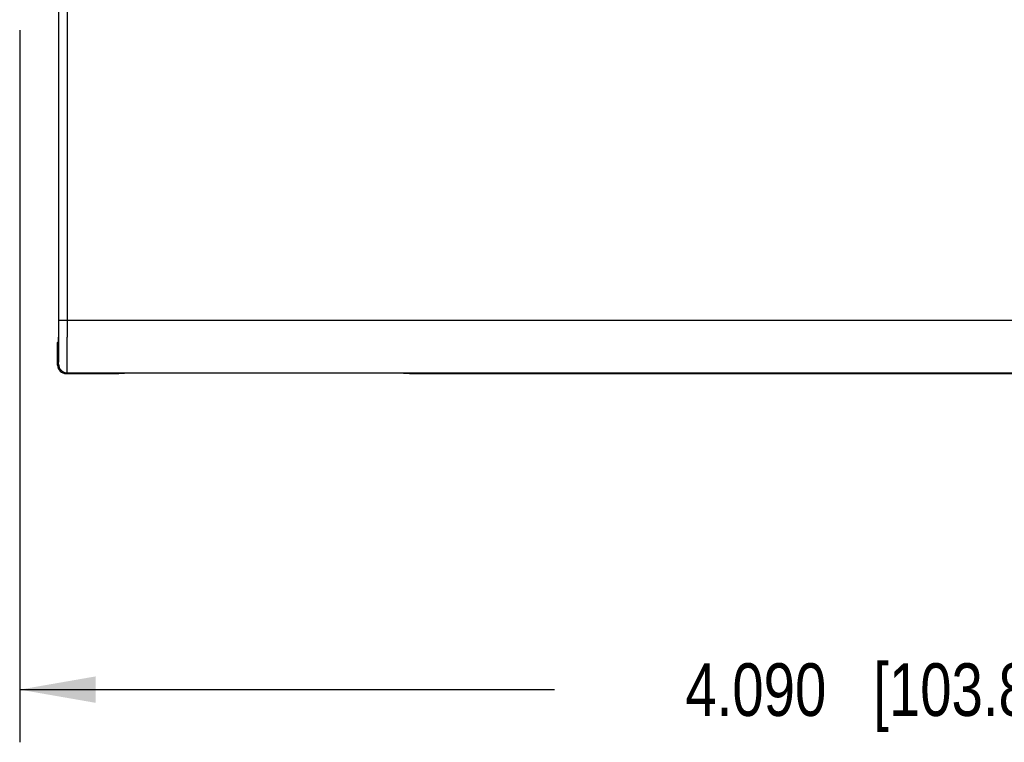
# Model space of a CAD drawing. Header units: inches. Extents: x 0 to 22, y 0 to 17.
# Tile 8 of 66: x 7.8 to 10.1, y 5.1 to 6.8. Entities that reach past the tile are written whole.
import ezdxf

# ---------------------------------------------------------------- set-up
doc = ezdxf.new("R2010")
doc.units = ezdxf.units.IN
doc.header["$LTSCALE"] = 1.21
doc.header["$MEASUREMENT"] = 0
doc.layers.get('0').update_dxf_attribs({"linetype": 'CONTINUOUS'})
doc.layers.add('DIMENSIONS', color=7, linetype='CONTINUOUS')
doc.styles.get("Standard").update_dxf_attribs({"font": 'txt', "width": 0.8})
doc.dimstyles.new('DIMSTYLE_1', dxfattribs={"dimtxt": 0.125, "dimasz": 0.18, "dimexe": 0.18, "dimexo": 0.0625, "dimgap": 0.09, "dimtad": 0, "dimtih": 1, "dimtoh": 1, "dimdec": 3, "dimzin": 4, "dimdsep": 46, "dimtxsty": 'STANDARD', "dimblk": '_FILLED', "dimblk1": '_FILLED', "dimblk2": '_FILLED', "dimcen": 0.09, "dimadec": 0, "dimazin": 0, "dimtp": 0.01, "dimtm": 0.01, "dimtfac": 1, "dimtdec": 3, "dimtofl": 0, "dimtmove": 0, "dimatfit": 3, "dimldrblk": '_FILLED', "dimfxl": 1, "dimtolj": 1, "dimtzin": 4, "dimarcsym": 0})

# ---------------------------------------------------------------- blocks, each defined once
blk = doc.blocks.new('_FILLED')
at = {"color": 0, "linetype": 'BYBLOCK'}
blk.add_solid([(0, 0), (-1, 0.174), (-1, -0.174)], dxfattribs=at)
blk = doc.blocks.new('*D18')
at = {"layer": 'DIMENSIONS', "color": 2, "linetype": 'CONTINUOUS'}
for p, q in [((7.7926, 6.7594), (7.7926, 5.0695)), ((11.8826, 6.0092), (11.8826, 5.0695)), ((7.7926, 5.1945), (9.0626, 5.1945)), ((11.8826, 5.1945), (10.6126, 5.1945))]:
    blk.add_line(p, q, dxfattribs=at)
at = {"layer": 'DIMENSIONS', "color": 2, "linetype": 'CONTINUOUS', "xscale": 0.18, "yscale": 0.18, "zscale": 0.18, "rotation": 180}
blk.add_blockref('_FILLED', (7.7926, 5.1945), dxfattribs=at)
at = {"layer": 'DIMENSIONS', "color": 2, "linetype": 'CONTINUOUS', "xscale": 0.18, "yscale": 0.18, "zscale": 0.18}
blk.add_blockref('_FILLED', (11.8826, 5.1945), dxfattribs=at)
at = {"layer": 'DIMENSIONS', "color": 2, "linetype": 'CONTINUOUS', "insert": (9.8376, 5.257), "char_height": 0.125, "width": 1.425, "attachment_point": 2, "line_spacing_factor": 0.9}
blk.add_mtext('4.090{\\Ftxt.shx;\\W1.000000;\\H0.125000; }[103.89]', dxfattribs=at)

msp = doc.modelspace()

# ---------------------------------------------------------------- linework, layer by layer
at = {"color": 7, "linetype": 'CONTINUOUS'}
for p, q in [((7.8852, 6.0686), (7.8852, 10.8863)), ((7.8826, 6.0184), (7.8848, 6.0206)), ((7.8826, 5.9645), (7.8826, 6.0184)), ((7.9026, 5.9445), (8.0276, 5.9445)), ((8.0276, 5.9445), (8.0285, 5.9454)), ((8.0285, 5.9454), (8.0285, 5.9454)), ((8.1535, 5.9465), (8.5916, 5.9465)), ((8.7166, 5.9454), (8.7166, 5.9454)), ((8.7166, 5.9454), (8.7176, 5.9445)), ((8.7176, 5.9445), (11.4626, 5.9445))]:
    msp.add_line(p, q, dxfattribs=at)
at = {"color": 9, "linetype": 'CONTINUOUS'}
for p, q in [((7.8857, 6.0717), (7.8857, 10.8832)), ((7.9057, 6.0717), (7.9057, 10.8832)), ((7.8857, 6.0717), (11.8826, 6.0717)), ((7.8826, 5.9645), (7.8848, 5.9667)), ((7.9026, 5.9445), (7.9048, 5.9467)), ((7.9048, 5.9467), (11.4728, 5.9467))]:
    msp.add_line(p, q, dxfattribs=at)
msp.add_arc((7.9048, 5.9667), 0.02, 180.0052, 269.9948, dxfattribs=at)
at = {"color": 7, "linetype": 'CONTINUOUS'}
for centre, start, end in [((8.1362, 5.7765), 122.4952, 122.8801), ((8.1362, 5.7764), 122.2935, 122.4952), ((8.6089, 5.7764), 57.5048, 57.7065), ((8.609, 5.7765), 57.1199, 57.5048)]:
    msp.add_arc(centre, 0.2001, start, end, dxfattribs=at)
for centre, major_axis, ratio, start_param, end_param in [((7.8848, 6.0686), (0, 0.048), 0.008727, -3.132866, -1.570796), ((7.9026, 5.9645), (0.0141, 0.0141), 0.999924, -3.926953, -2.356233)]:
    msp.add_ellipse(centre, major_axis=major_axis, ratio=ratio, start_param=start_param, end_param=end_param, dxfattribs=at)
at = {"color": 9, "linetype": 'CONTINUOUS'}
for points, knots in [([(7.8848, 5.9667), (7.8848, 5.9667), (7.8848, 5.9667), (7.8848, 5.9667), (7.8848, 5.9667), (7.8848, 5.9668), (7.8848, 5.9668), (7.8848, 5.9669), (7.8849, 5.967), (7.8849, 5.9671), (7.8849, 5.9672), (7.8849, 5.9673), (7.8849, 5.9674), (7.8849, 5.9677), (7.8849, 5.968), (7.885, 5.9684), (7.885, 5.9689), (7.885, 5.9694), (7.885, 5.9701), (7.885, 5.9707), (7.8851, 5.9715), (7.8851, 5.9723), (7.8851, 5.9734), (7.8851, 5.975), (7.8852, 5.9771), (7.8852, 5.9795), (7.8853, 5.982), (7.8853, 5.9848), (7.8853, 5.9878), (7.8854, 5.9909), (7.8854, 5.9943), (7.8854, 5.9978), (7.8855, 6.0016), (7.8855, 6.0069), (7.8856, 6.0138), (7.8856, 6.0226), (7.8856, 6.0319), (7.8857, 6.0415), (7.8857, 6.0514), (7.8857, 6.0615), (7.8857, 6.0683), (7.8857, 6.0717)], [0, 0, 0, 0, 0.00009, 0.000214, 0.000372, 0.000567, 0.001064, 0.001705, 0.002488, 0.003415, 0.004488, 0.005709, 0.007079, 0.008597, 0.012077, 0.016147, 0.020804, 0.026044, 0.031864, 0.038259, 0.045226, 0.052761, 0.06086, 0.078732, 0.098805, 0.121022, 0.145328, 0.171664, 0.199973, 0.230196, 0.262253, 0.296066, 0.331551, 0.36863, 0.447219, 0.531065, 0.619373, 0.711312, 0.805999, 0.902537, 1, 1, 1, 1]), ([(7.9048, 5.9467), (7.9048, 5.9467), (7.9048, 5.9467), (7.9048, 5.9467), (7.9048, 5.9467), (7.9048, 5.9468), (7.9048, 5.9468), (7.9048, 5.9469), (7.9049, 5.947), (7.9049, 5.9471), (7.9049, 5.9473), (7.9049, 5.9474), (7.9049, 5.9476), (7.9049, 5.9479), (7.9049, 5.9482), (7.905, 5.9487), (7.905, 5.9493), (7.905, 5.95), (7.905, 5.9507), (7.905, 5.9515), (7.9051, 5.9524), (7.9051, 5.9533), (7.9051, 5.9547), (7.9051, 5.9566), (7.9052, 5.9591), (7.9052, 5.9619), (7.9053, 5.9649), (7.9053, 5.9682), (7.9053, 5.9718), (7.9054, 5.9755), (7.9054, 5.9795), (7.9054, 5.9838), (7.9055, 5.9882), (7.9055, 5.9945), (7.9056, 6.0028), (7.9056, 6.0133), (7.9056, 6.0243), (7.9057, 6.0357), (7.9057, 6.0475), (7.9057, 6.0596), (7.9057, 6.0676), (7.9057, 6.0717)], [0, 0, 0, 0, 0.000085, 0.000203, 0.000356, 0.000545, 0.001031, 0.001665, 0.002446, 0.003375, 0.004452, 0.005676, 0.007049, 0.008568, 0.01205, 0.016119, 0.020774, 0.026012, 0.03183, 0.038224, 0.045191, 0.052726, 0.060826, 0.078697, 0.098763, 0.120976, 0.145282, 0.171625, 0.199941, 0.230162, 0.262218, 0.296031, 0.331521, 0.368604, 0.44719, 0.531041, 0.619358, 0.7113, 0.805992, 0.902532, 1, 1, 1, 1])]:
    msp.add_open_spline(points, degree=3, knots=knots, dxfattribs=at)
at = {"color": 7, "linetype": 'CONTINUOUS'}
for points, knots in [([(8.0285, 5.9454), (8.0285, 5.9455), (8.0286, 5.9455), (8.0286, 5.9455), (8.0286, 5.9455), (8.0286, 5.9455), (8.0287, 5.9455), (8.0288, 5.9455), (8.0289, 5.9455), (8.029, 5.9455), (8.0292, 5.9455), (8.0293, 5.9456), (8.0295, 5.9456), (8.0298, 5.9456), (8.0302, 5.9456), (8.0307, 5.9456), (8.0313, 5.9457), (8.0319, 5.9457), (8.0327, 5.9457), (8.0335, 5.9457), (8.0344, 5.9458), (8.0353, 5.9458), (8.0367, 5.9458), (8.0386, 5.9459), (8.0412, 5.9459), (8.0439, 5.946), (8.047, 5.946), (8.0503, 5.946), (8.0538, 5.9461), (8.0576, 5.9461), (8.0616, 5.9462), (8.0674, 5.9462), (8.0751, 5.9463), (8.0848, 5.9463), (8.0953, 5.9464), (8.1062, 5.9464), (8.1177, 5.9465), (8.1294, 5.9465), (8.1414, 5.9465), (8.1495, 5.9465), (8.1535, 5.9465)], [0, 0, 0, 0, 0.000117, 0.000268, 0.000455, 0.000677, 0.001231, 0.001932, 0.002779, 0.003773, 0.004913, 0.006199, 0.007632, 0.00921, 0.012802, 0.016973, 0.021721, 0.027045, 0.032941, 0.039409, 0.046445, 0.054049, 0.062217, 0.080218, 0.100395, 0.122695, 0.147065, 0.173453, 0.201804, 0.232053, 0.26412, 0.297919, 0.370394, 0.448827, 0.532492, 0.620569, 0.712239, 0.806641, 0.902862, 1, 1, 1, 1]), ([(8.5916, 5.9465), (8.5956, 5.9465), (8.6037, 5.9465), (8.6157, 5.9465), (8.6275, 5.9465), (8.6389, 5.9464), (8.6499, 5.9464), (8.6603, 5.9463), (8.6701, 5.9463), (8.6777, 5.9462), (8.6835, 5.9462), (8.6875, 5.9461), (8.6913, 5.9461), (8.6948, 5.946), (8.6981, 5.946), (8.7012, 5.946), (8.704, 5.9459), (8.7065, 5.9459), (8.7084, 5.9458), (8.7098, 5.9458), (8.7108, 5.9458), (8.7116, 5.9457), (8.7125, 5.9457), (8.7132, 5.9457), (8.7139, 5.9457), (8.7145, 5.9456), (8.715, 5.9456), (8.7154, 5.9456), (8.7156, 5.9456), (8.7158, 5.9456), (8.716, 5.9455), (8.7161, 5.9455), (8.7162, 5.9455), (8.7163, 5.9455), (8.7164, 5.9455), (8.7165, 5.9455), (8.7165, 5.9455), (8.7166, 5.9455), (8.7166, 5.9455), (8.7166, 5.9455), (8.7166, 5.9454)], [0, 0, 0, 0, 0.097138, 0.193359, 0.287761, 0.379431, 0.467509, 0.551173, 0.629606, 0.702081, 0.735881, 0.767948, 0.798197, 0.826548, 0.852935, 0.877306, 0.899606, 0.919783, 0.937784, 0.945951, 0.953555, 0.960591, 0.967058, 0.972954, 0.978278, 0.983026, 0.987198, 0.99079, 0.992368, 0.9938, 0.995087, 0.996227, 0.997221, 0.998068, 0.998768, 0.999323, 0.999545, 0.999732, 0.999883, 1, 1, 1, 1])]:
    msp.add_open_spline(points, degree=3, knots=knots, dxfattribs=at)

# ---------------------------------------------------------------- dimensions: what is measured, and where the dimension line sits
at = {"layer": 'DIMENSIONS', "color": 2, "linetype": 'CONTINUOUS'}
dim = msp.add_linear_dim(base=(7.7926, 5.1945), p1=(11.8826, 6.0092), p2=(7.7926, 6.7594), angle=180, dimstyle='DIMSTYLE_1', dxfattribs=at)
dim.commit()
dim.dimension.update_dxf_attribs({"geometry": '*D18', "text_midpoint": (9.6876, 5.1945), "dimtype": 160})

doc.saveas('drawing.dxf')
